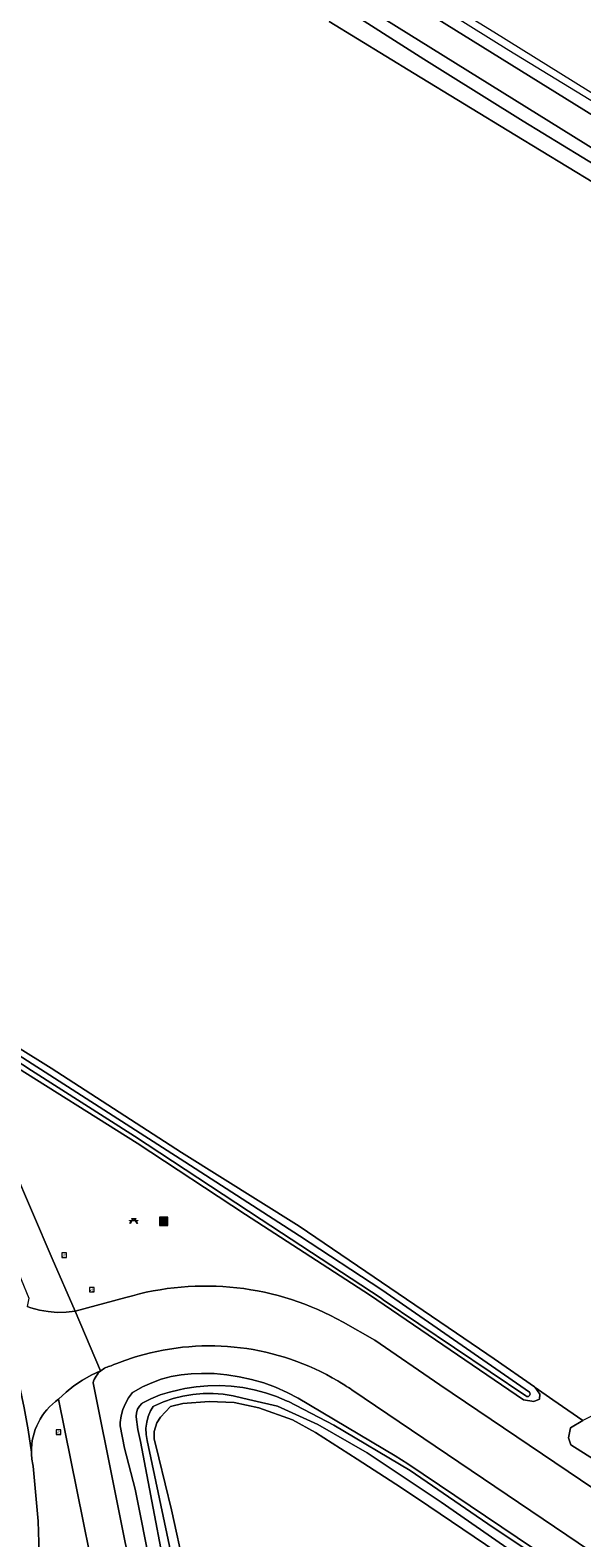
# Model space of a CAD drawing. Header units: metres. Extents: x 168032 to 180145, y 382923 to 399665.
# Tile 209 of 256: x 171179 to 171233, y 396004 to 396150. Entities that reach past the tile are written whole.
import ezdxf
from ezdxf.enums import TextEntityAlignment as Align

# ---------------------------------------------------------------- set-up
doc = ezdxf.new("R2010")
doc.units = ezdxf.units.M
doc.layers.get('0').update_dxf_attribs({"color": 8, "lineweight": 18})
for name, color, linetype, lineweight in [('B-WE-GR-BEPLANTING_CULTUUR_BOSPLANTSOEN-GV', 8, 'Continuous', 18), ('B-WE-GR-BOUWLAND-GV', 8, 'Continuous', 18), ('B-WE-GR-GROENVOORZIENING-GV', 8, 'Continuous', 18), ('B-WE-IE-MEUBILAIR_WEGMEUBILAIR-S', 8, 'Continuous', 25), ('B-WE-OG-WATER_SLOOT-GV', 8, 'Continuous', 18), ('B-WE-OG-WEG-GV', 8, 'Continuous', 18), ('B-WE-VH-VERHARDING_ASFALT-GV', 8, 'Continuous', 18)]:
    doc.layers.add(name, color=color, linetype=linetype, lineweight=lineweight)
doc.styles.add('NLCS-ISO', font='NLCS-ISO.ttf')

# ---------------------------------------------------------------- blocks, each defined once
blk = doc.blocks.new('SIE-WEG_AFVALBAK-SO')
at = {"linetype": 'ByBlock', "lineweight": 18}
h = blk.add_hatch(color=0, dxfattribs=at)
h.dxf.hatch_style = 1
h.paths.add_polyline_path([(-1.5, -1.5), (1.5, -1.5), (1.5, 1.5), (-1.5, 1.5)])
at = {"color": 0, "linetype": 'ByBlock', "lineweight": 18}
for points in [[(-2, -2), (2, -2), (2, 2), (-2, 2)], [(-1.5, -1.5), (1.5, -1.5), (1.5, 1.5), (-1.5, 1.5)]]:
    blk.add_lwpolyline(points, close=True, dxfattribs=at)
blk = doc.blocks.new('SIE-WEG_VERKEERSBORD-SO')
at = {"color": 0, "linetype": 'ByBlock', "lineweight": 18}
blk.add_lwpolyline([(-1.125, -1.125), (1.125, -1.125), (1.125, 1.125), (-1.125, 1.125)], close=True, dxfattribs=at)
at = {"color": 0, "linetype": 'ByBlock', "lineweight": 18, "style": 'NLCS-ISO'}
blk.add_text('vb', height=1.5, dxfattribs=at).set_placement((0, 0), align=Align.MIDDLE_CENTER)
blk = doc.blocks.new('SIE-WEG_PICKNICKTAFEL-SO')
at = {"color": 0, "linetype": 'ByBlock', "lineweight": 18}
for points in [[(-0.89, -0.2), (-1.64, -1.4), (-1.88, -1.4), (-1.12, -0.2), (-2, -0.2), (-2, 0), (-1, 0), (-0.5, 0.8), (-1, 0.8), (-1, 1), (1, 1), (1, 0.8), (0.5, 0.8), (1, 0), (2, 0), (2, -0.2), (1.12, -0.2), (1.88, -1.4), (1.64, -1.4), (0.89, -0.2)], [(-0.76, 0), (0.76, 0), (0.26, 0.8), (-0.26, 0.8)]]:
    blk.add_lwpolyline(points, close=True, dxfattribs=at)

msp = doc.modelspace()

# ---------------------------------------------------------------- linework, layer by layer
at = {"layer": 'B-WE-GR-BEPLANTING_CULTUUR_BOSPLANTSOEN-GV'}
for points in [[(171209.179, 396018.747, 0.2087609), (171189.831, 396021.138)], [(171189.4, 396021.006, 0.0233141), (171187.262, 396020.216)], [(171189.831, 396021.138, 0.0048921), (171189.4, 396021.006)], [(171186.259, 396019.738, 0.157358), (171185.508, 396018.559)], [(171187.262, 396020.216, 0.1235924), (171186.259, 396019.738)], [(171210.515, 396017.896, 0.01593), (171209.179, 396018.747)]]:
    msp.add_lwpolyline(points, format="xyb", dxfattribs=at)
at = {"layer": 'B-WE-GR-BEPLANTING_CULTUUR_BOSPLANTSOEN-GV', "flags": 128}
for points in [[(171194.199, 395984.947), (171189.56, 396008.275), (171188.557, 396012.255), (171188.123, 396014.402), (171188.137, 396014.728), (171188.224, 396015.357), (171188.39, 396015.97), (171188.631, 396016.558), (171188.944, 396017.111), (171189.324, 396017.62), (171189.43, 396017.685), (171190.285, 396018.165), (171191.176, 396018.573), (171192.098, 396018.908), (171193.044, 396019.166), (171194.008, 396019.346), (171194.983, 396019.448), (171195.991, 396019.485), (171197.212, 396019.457), (171198.429, 396019.349), (171199.636, 396019.161), (171200.829, 396018.895), (171202.001, 396018.552), (171203.148, 396018.132), (171204.266, 396017.639), (171205.348, 396017.073), (171214.728, 396011.493), (171215.951, 396010.735), (171232.522, 395999.535)], [(171185.508, 396018.559), (171195.938, 395966.597)], [(171336.176, 395936.655), (171333.826, 395937.519), (171331.505, 395938.457), (171329.214, 395939.469), (171326.957, 395940.554), (171324.736, 395941.71), (171322.553, 395942.936), (171320.411, 395944.232), (171320.168, 395944.385), (171318.073, 395945.756), (171316.023, 395947.193), (171315.568, 395947.525), (171295.884, 395960.105), (171210.515, 396017.896)]]:
    msp.add_lwpolyline(points, dxfattribs=at)
at = {"layer": 'B-WE-GR-BOUWLAND-GV', "flags": 128}
for points in [[(171210.081, 396158.1), (171224.248, 396149.379), (171250.421, 396133.077)], [(171233.913, 396134.751), (171226.297, 396139.403), (171216.549, 396145.345), (171208.32, 396150.384)], [(171175.169, 396052.921), (171181.45, 396049.027), (171194.065, 396040.881), (171205.429, 396033.727), (171220.647, 396023.362), (171224.299, 396020.874), (171228.195, 396018.174), (171228.238, 396018.115), (171229.948, 396016.933), (171232.85, 396014.927)], [(171231.216, 395997.642), (171216.88, 396007.375), (171214.775, 396008.745), (171211.035, 396011.18), (171207.012, 396013.758), (171204.776, 396014.978), (171201.522, 396016.137), (171199.154, 396016.67), (171196.727, 396016.744), (171194.196, 396016.55), (171192.976, 396016.262), (171192.028, 396015.238), (171191.657, 396014.697), (171191.404, 396013.848), (171191.418, 396013.147), (171191.873, 396011.289), (171193.101, 396006.274), (171195.594, 395994.78)]]:
    msp.add_lwpolyline(points, dxfattribs=at)
at = {"layer": 'B-WE-GR-GROENVOORZIENING-GV', "flags": 128}
for points in [[(171234.71, 396136.068), (171227.105, 396140.713), (171219.543, 396145.427), (171217.492, 396146.721), (171209.221, 396151.973)], [(171208.32, 396150.384), (171216.549, 396145.345), (171226.297, 396139.403), (171233.913, 396134.751)]]:
    msp.add_lwpolyline(points, dxfattribs=at)
at = {"layer": 'B-WE-OG-WATER_SLOOT-GV', "flags": 128}
for points in [[(171205.011, 396159.226), (171237.624, 396138.928)], [(171237.624, 396138.928), (171205.011, 396159.226)], [(171251.815, 396131.617), (171225.715, 396147.554), (171208.777, 396158.136)], [(171237.656, 396135.677), (171207.929, 396154.2)], [(171207.929, 396154.2), (171237.656, 396135.677)], [(171209.221, 396151.973), (171217.492, 396146.721), (171219.543, 396145.427), (171227.105, 396140.713), (171234.71, 396136.068)], [(171344.207, 396074.432), (171333.389, 396068.623), (171323.153, 396063.127), (171294.89, 396048.045), (171281.054, 396040.387), (171270.018, 396034.278), (171245.879, 396021.413), (171245.424, 396021.187), (171232.85, 396014.927), (171231.654, 396014.195), (171231.463, 396013.247), (171231.714, 396012.548), (171238.517, 396008.227), (171261.643, 395991.964), (171263.055, 395991.57), (171263.667, 395992.21), (171263.871, 395993.141)], [(171232.522, 395999.535), (171215.951, 396010.735), (171214.728, 396011.493), (171205.348, 396017.073), (171204.266, 396017.639), (171203.148, 396018.132), (171202.001, 396018.552), (171200.829, 396018.895), (171199.636, 396019.161), (171198.429, 396019.349), (171197.212, 396019.457), (171195.991, 396019.485), (171194.983, 396019.448), (171194.008, 396019.346), (171193.044, 396019.166), (171192.098, 396018.908), (171191.176, 396018.573), (171190.285, 396018.165), (171189.43, 396017.685), (171189.324, 396017.62), (171188.944, 396017.111), (171188.631, 396016.558), (171188.39, 396015.97), (171188.224, 396015.357), (171188.137, 396014.728), (171188.123, 396014.402), (171188.557, 396012.255), (171189.56, 396008.275), (171194.199, 395984.947)], [(171193.405, 395995.401), (171190.087, 396012.872), (171189.831, 396014.04), (171189.674, 396015.287), (171189.673, 396015.306), (171189.699, 396015.662), (171189.803, 396016.003), (171189.981, 396016.312), (171190.223, 396016.575), (171190.252, 396016.591), (171191.104, 396017.027), (171191.989, 396017.389), (171192.901, 396017.677), (171193.834, 396017.887), (171194.366, 396018.003), (171195.479, 396018.185), (171196.603, 396018.288), (171197.73, 396018.312), (171198.857, 396018.255), (171199.976, 396018.118), (171201.083, 396017.903), (171202.173, 396017.609), (171203.238, 396017.24), (171204.275, 396016.795), (171204.404, 396016.762), (171208.799, 396014.473), (171216.176, 396010.065), (171224.183, 396004.56), (171232.264, 395999.16)], [(171232.264, 395999.16), (171224.183, 396004.56), (171216.176, 396010.065), (171208.799, 396014.473), (171204.404, 396016.762), (171204.275, 396016.795), (171203.238, 396017.24), (171202.173, 396017.609), (171201.083, 396017.903), (171199.976, 396018.118), (171198.857, 396018.255), (171197.73, 396018.312), (171196.603, 396018.288), (171195.479, 396018.185), (171194.366, 396018.003), (171193.834, 396017.887), (171192.901, 396017.677), (171191.989, 396017.389), (171191.104, 396017.027), (171190.252, 396016.591), (171190.223, 396016.575), (171189.981, 396016.312), (171189.803, 396016.003), (171189.699, 396015.662), (171189.673, 396015.306), (171189.674, 396015.287), (171189.831, 396014.04), (171190.087, 396012.872), (171193.405, 395995.401)], [(171230.06, 395999.444), (171219.167, 396007.028), (171211.99, 396011.79), (171207.24, 396014.531), (171203.352, 396016.318), (171200.95, 396016.87), (171199.976, 396017.094), (171199.06, 396017.305), (171198.094, 396017.461), (171197.118, 396017.538), (171196.139, 396017.534), (171195.164, 396017.451), (171194.198, 396017.289), (171193.25, 396017.048), (171192.324, 396016.731), (171191.427, 396016.339), (171191.302, 396016.277), (171191.209, 396016.128), (171191.058, 396015.85), (171190.835, 396015.309), (171190.687, 396014.743), (171190.618, 396014.162), (171190.628, 396013.577), (171190.718, 396012.998), (171194.665, 395994.362)], [(171194.665, 395994.362), (171190.718, 396012.998), (171190.628, 396013.577), (171190.618, 396014.162), (171190.687, 396014.743), (171190.835, 396015.309), (171191.058, 396015.85), (171191.209, 396016.128), (171191.302, 396016.277), (171191.427, 396016.339), (171192.324, 396016.731), (171193.25, 396017.048), (171194.198, 396017.289), (171195.164, 396017.451), (171196.139, 396017.534), (171197.118, 396017.538), (171198.094, 396017.461), (171199.06, 396017.305), (171199.976, 396017.094), (171200.95, 396016.87), (171203.352, 396016.318), (171207.24, 396014.531), (171211.99, 396011.79), (171219.167, 396007.028), (171230.06, 395999.444)], [(171195.594, 395994.78), (171193.101, 396006.274), (171191.873, 396011.289), (171191.418, 396013.147), (171191.404, 396013.848), (171191.657, 396014.697), (171192.028, 396015.238), (171192.976, 396016.262), (171194.196, 396016.55), (171196.727, 396016.744), (171199.154, 396016.67), (171201.522, 396016.137), (171204.776, 396014.978), (171207.012, 396013.758), (171211.035, 396011.18), (171214.775, 396008.745), (171216.88, 396007.375), (171231.216, 395997.642)]]:
    msp.add_lwpolyline(points, dxfattribs=at)
for points in [[(171224.299, 396020.874), (171220.647, 396023.362), (171205.429, 396033.727), (171194.065, 396040.881), (171181.45, 396049.027), (171175.169, 396052.921), (171173.473, 396054.437), (171172.1, 396055.007), (171171.153, 396054.94), (171170.661, 396054.536), (171170.994, 396053.776), (171177.152, 396049.717), (171189.777, 396041.756), (171200.254, 396034.876), (171212.229, 396027.076), (171227.13, 396016.912), (171228.109, 396016.762), (171228.664, 396016.992), (171228.703, 396017.476), (171228.238, 396018.115), (171228.195, 396018.174)], [(171227.716, 396017.651), (171227.746, 396017.602), (171227.768, 396017.463), (171227.712, 396017.334), (171227.596, 396017.255), (171227.455, 396017.251), (171227.334, 396017.323), (171213.565, 396026.609), (171213.346, 396026.757), (171201.751, 396034.373), (171189.521, 396042.442), (171179.548, 396048.794), (171171.889, 396053.819), (171171.787, 396053.961), (171171.757, 396054.134), (171171.807, 396054.303), (171171.925, 396054.434), (171172.088, 396054.5), (171172.263, 396054.487), (171176.537, 396051.415), (171194.363, 396039.976), (171205.474, 396032.814), (171213.421, 396027.577)], [(171213.421, 396027.577), (171205.474, 396032.814), (171194.363, 396039.976), (171176.537, 396051.415), (171172.263, 396054.487), (171172.088, 396054.5), (171171.925, 396054.434), (171171.807, 396054.303), (171171.757, 396054.134), (171171.787, 396053.961), (171171.889, 396053.819), (171179.548, 396048.794), (171189.521, 396042.442), (171201.751, 396034.373), (171213.346, 396026.757), (171213.565, 396026.609), (171227.334, 396017.323), (171227.455, 396017.251), (171227.596, 396017.255), (171227.712, 396017.334), (171227.768, 396017.463), (171227.746, 396017.602), (171227.716, 396017.651)]]:
    msp.add_lwpolyline(points, close=True, dxfattribs=at)
at = {"layer": 'B-WE-OG-WEG-GV', "flags": 128}
for points in [[(171261.643, 395991.964), (171238.517, 396008.227), (171231.714, 396012.548), (171231.463, 396013.247), (171231.654, 396014.195), (171232.85, 396014.927), (171229.948, 396016.933), (171228.238, 396018.115), (171228.703, 396017.476), (171228.664, 396016.992), (171228.109, 396016.762), (171227.13, 396016.912), (171212.229, 396027.076), (171200.254, 396034.876), (171189.777, 396041.756), (171177.152, 396049.717), (171170.994, 396053.776), (171170.661, 396054.536), (171171.153, 396054.94), (171172.1, 396055.007), (171173.473, 396054.437), (171169.387, 396058.669), (171166.204, 396055.935)], [(171177.729, 396039.517), (171181.563, 396030.605), (171183.763, 396025.491), (171188.657, 396026.817)], [(171209.677, 396024.436), (171212.748, 396022.691), (171219.03, 396018.38), (171309.271, 395957.33), (171322.692, 395948.155), (171322.767, 395948.104), (171325.089, 395946.516)], [(171187.545, 395990.343), (171182.173, 396016.969)], [(171179.722, 396010.502), (171180.198, 396005.172), (171180.391, 395998.99), (171180.746, 395949.912), (171180.764, 395947.363), (171180.98, 395947.355), (171185.493, 395948.158), (171193.998, 395949.672), (171193.354, 395953.145), (171191.469, 395963.421), (171191.002, 395963.319), (171190.546, 395965.663), (171191.55, 395965.828), (171191.698, 395965.755), (171191.988, 395965.815), (171192.041, 395965.826), (171192.079, 395965.834), (171192.478, 395965.893), (171192.503, 395965.897), (171187.545, 395990.343)]]:
    msp.add_lwpolyline(points, dxfattribs=at)
at = {"layer": 'B-WE-OG-WEG-GV'}
for points in [[(171188.657, 396026.817, -0.2037629), (171209.677, 396024.436)], [(171182.173, 396016.969, 0.2521741), (171179.543, 396011.846)], [(171179.543, 396011.846, 0.0558047), (171179.722, 396010.502)]]:
    msp.add_lwpolyline(points, format="xyb", dxfattribs=at)
at = {"layer": 'B-WE-VH-VERHARDING_ASFALT-GV', "flags": 128}
for points in [[(171175.55, 396035.813), (171179.305, 396026.774), (171179.132, 396025.954), (171179.478, 396025.835), (171180.315, 396025.608), (171181.169, 396025.46), (171182.034, 396025.39), (171182.901, 396025.401), (171183.763, 396025.491), (171181.563, 396030.605), (171177.729, 396039.517)], [(171179.543, 396011.846), (171179.235, 396014), (171178.849, 396016.142), (171178.383, 396018.267), (171177.84, 396020.375), (171177.22, 396022.46), (171176.523, 396024.522), (171175.751, 396026.556), (171174.905, 396028.561), (171174.402, 396029.666), (171167.807, 396027.502)], [(171174.402, 396029.666), (171174.905, 396028.561), (171175.751, 396026.556), (171176.523, 396024.522), (171177.22, 396022.46), (171177.84, 396020.375), (171178.383, 396018.267), (171178.849, 396016.142), (171179.235, 396014), (171179.543, 396011.846)], [(171188.657, 396026.817), (171183.763, 396025.491), (171186.215, 396019.72), (171186.259, 396019.738)], [(171183.763, 396025.491), (171182.901, 396025.401), (171182.034, 396025.39), (171181.169, 396025.46), (171180.315, 396025.608), (171179.478, 396025.835), (171179.132, 396025.954)], [(171182.173, 396016.969), (171182.886, 396017.647), (171183.652, 396018.265), (171184.466, 396018.819), (171185.322, 396019.305), (171186.215, 396019.72), (171183.763, 396025.491)], [(171219.03, 396018.38), (171212.748, 396022.691), (171209.677, 396024.436)], [(171186.259, 396019.738), (171186.215, 396019.72), (171185.322, 396019.305), (171184.466, 396018.819), (171183.652, 396018.265), (171182.886, 396017.647), (171182.173, 396016.969), (171187.545, 395990.343), (171192.503, 395965.897), (171194.256, 395966.254), (171195.874, 395966.584), (171195.911, 395966.591), (171195.938, 395966.597), (171185.508, 396018.559)], [(171210.515, 396017.896), (171295.884, 395960.105), (171315.568, 395947.525), (171316.023, 395947.193), (171318.073, 395945.756), (171320.168, 395944.385), (171322.767, 395948.104), (171322.692, 395948.155), (171309.271, 395957.33), (171219.03, 396018.38)], [(171173.624, 395994.093), (171170.473, 395949.082), (171170.521, 395949.068), (171170.427, 395947.688), (171174.326, 395947.491), (171174.372, 395948.182), (171174.595, 395948.476), (171174.873, 395948.735), (171175.237, 395948.827), (171175.662, 395948.755), (171176.005, 395948.564), (171176.035, 395948.532), (171176.153, 395948.41), (171176.287, 395948.145), (171176.307, 395947.883), (171176.302, 395947.519), (171180.764, 395947.363), (171180.746, 395949.912), (171180.391, 395998.99), (171180.198, 396005.172), (171179.722, 396010.502)]]:
    msp.add_lwpolyline(points, dxfattribs=at)
at = {"layer": 'B-WE-VH-VERHARDING_ASFALT-GV'}
for points in [[(171209.677, 396024.436, 0.2037629), (171188.657, 396026.817)], [(171189.831, 396021.138, -0.2087609), (171209.179, 396018.747)], [(171187.262, 396020.216, -0.0233141), (171189.4, 396021.006)], [(171189.4, 396021.006, -0.0048921), (171189.831, 396021.138)], [(171185.508, 396018.559, -0.157358), (171186.259, 396019.738)], [(171186.259, 396019.738, -0.1235924), (171187.262, 396020.216)], [(171209.179, 396018.747, -0.01593), (171210.515, 396017.896)], [(171179.543, 396011.846, -0.2521741), (171182.173, 396016.969)], [(171179.722, 396010.502, -0.0558047), (171179.543, 396011.846)]]:
    msp.add_lwpolyline(points, format="xyb", dxfattribs=at)

# ---------------------------------------------------------------- block references
at = {"layer": 'B-WE-IE-MEUBILAIR_WEGMEUBILAIR-S', "xscale": 0.2, "yscale": 0.2, "zscale": 0.2}
for name, p in [('SIE-WEG_PICKNICKTAFEL-SO', (171189.438, 396034.285)), ('SIE-WEG_AFVALBAK-SO', (171192.32, 396034.207)), ('SIE-WEG_VERKEERSBORD-SO', (171182.711, 396030.917)), ('SIE-WEG_VERKEERSBORD-SO', (171185.393, 396027.586)), ('SIE-WEG_VERKEERSBORD-SO', (171182.16, 396013.789))]:
    msp.add_blockref(name, p, dxfattribs=at)

doc.saveas('drawing.dxf')
